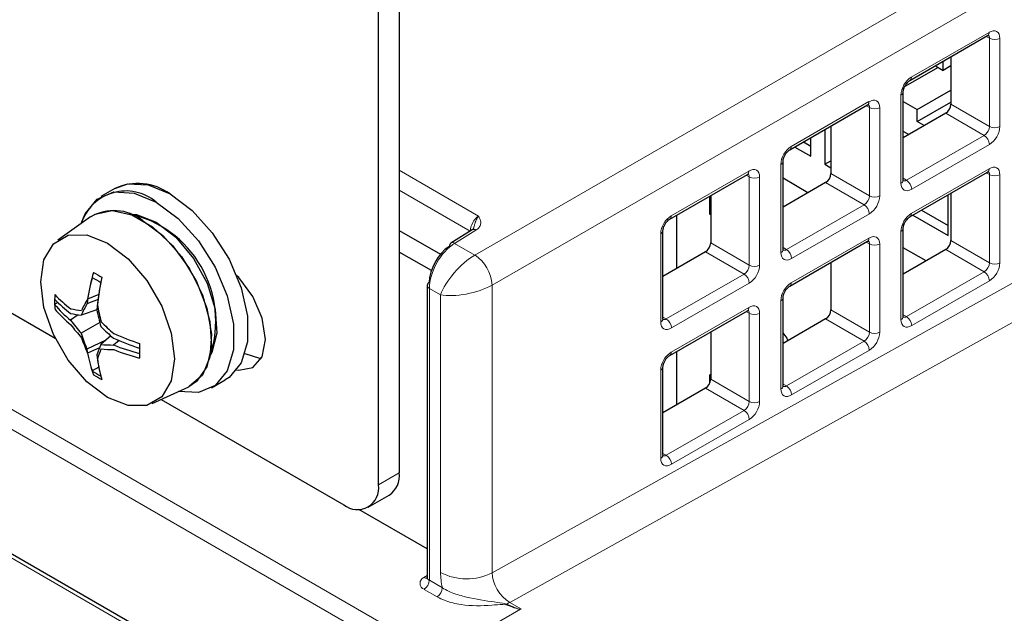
# Paper-space layout 'Blatt4' of a CAD drawing. Header units: millimetres. Extents: x 5 to 418, y 2 to 292.
# Tile 48 of 75: x 121 to 137, y 208 to 218. Entities that reach past the tile are written whole.
import ezdxf

# ---------------------------------------------------------------- set-up
doc = ezdxf.new("R2010")
doc.units = ezdxf.units.MM

psp = doc.layouts.new('Blatt4')

# ---------------------------------------------------------------- linework, layer by layer
at = {"color": 7, "linetype": 'Continuous', "lineweight": 18}
for p, q in [((128.282, 214.187), (155.053, 229.642)), ((155.336, 229.152), (128.565, 213.698)), ((96.872, 225.45), (127.702, 207.653)), ((127.559, 207.409), (96.732, 225.205)), ((127.812, 205.165), (94.914, 224.157)), ((128.565, 209.011), (154.619, 223.527)), ((154.894, 223.038), (128.85, 208.528)), ((135.392, 217.083), (136.658, 217.814)), ((136.666, 217.717), (136.613, 217.747)), ((136.666, 216.28), (136.666, 217.717)), ((136.834, 217.716), (136.834, 216.279)), ((133.436, 215.954), (134.702, 216.685)), ((135.223, 215.356), (135.223, 216.793)), ((134.71, 216.588), (134.657, 216.618)), ((134.71, 215.151), (134.71, 216.588)), ((134.878, 216.587), (134.878, 215.15)), ((136.037, 216.643), (136.666, 216.28)), ((136.58, 216.135), (135.952, 216.498)), ((135.314, 215.405), (136.58, 216.135)), ((136.664, 215.988), (135.398, 215.258)), ((127.051, 215.568), (128.343, 214.822)), ((131.48, 214.825), (132.746, 215.555)), ((133.266, 214.226), (133.266, 215.663)), ((135.392, 214.862), (136.658, 215.593)), ((132.753, 215.458), (132.7, 215.489)), ((132.753, 214.021), (132.753, 215.458)), ((132.921, 215.457), (132.921, 214.02)), ((134.081, 215.513), (134.71, 215.151)), ((135.259, 215.436), (135.314, 215.405)), ((136.666, 215.496), (136.613, 215.526)), ((136.666, 214.059), (136.666, 215.496)), ((136.834, 215.495), (136.834, 214.058)), ((128.206, 214.578), (127.051, 215.244)), ((134.623, 215.006), (133.996, 215.368)), ((133.357, 214.275), (134.623, 215.006)), ((134.708, 214.859), (133.442, 214.128)), ((128.301, 214.593), (127.952, 214.377)), ((131.31, 213.097), (131.31, 214.534)), ((133.436, 213.733), (134.702, 214.464)), ((135.223, 213.135), (135.223, 214.572)), ((127.952, 214.377), (128.282, 214.187)), ((132.125, 214.384), (132.753, 214.021)), ((133.303, 214.307), (133.357, 214.275)), ((134.71, 214.367), (134.657, 214.397)), ((134.71, 212.929), (134.71, 214.367)), ((134.878, 214.366), (134.878, 212.929)), ((136.58, 213.914), (135.952, 214.276)), ((136.037, 214.422), (136.666, 214.059)), ((132.667, 213.877), (132.04, 214.239)), ((131.401, 213.146), (132.667, 213.877)), ((135.314, 213.184), (136.58, 213.914)), ((127.723, 213.538), (127.541, 213.644)), ((127.541, 213.644), (127.541, 208.888)), ((128.565, 213.698), (128.565, 209.011)), ((132.752, 213.73), (131.486, 212.999)), ((136.664, 213.767), (135.398, 213.037)), ((127.723, 209.016), (127.723, 213.538)), ((131.48, 212.603), (132.746, 213.334)), ((133.266, 212.005), (133.266, 213.442)), ((131.347, 213.177), (131.401, 213.146)), ((132.753, 213.237), (132.7, 213.268)), ((132.753, 211.8), (132.753, 213.237)), ((132.921, 213.236), (132.921, 211.799)), ((134.623, 212.785), (133.996, 213.147)), ((134.081, 213.292), (134.71, 212.929)), ((135.259, 213.215), (135.314, 213.184)), ((133.357, 212.054), (134.623, 212.785)), ((134.708, 212.638), (133.442, 211.907)), ((131.31, 210.876), (131.31, 212.313)), ((132.125, 212.163), (132.753, 211.8)), ((133.303, 212.085), (133.357, 212.054)), ((132.667, 211.656), (132.04, 212.018)), ((131.401, 210.925), (132.667, 211.656)), ((132.752, 211.509), (131.486, 210.778)), ((131.347, 210.956), (131.401, 210.925)), ((126.712, 210.445), (127.051, 210.641)), ((127.454, 208.936), (127.506, 208.967)), ((127.541, 208.888), (127.753, 208.766)), ((127.668, 208.619), (127.457, 208.741)), ((128.85, 208.528), (129.03, 208.421)), ((127.702, 207.653), (129.028, 208.418))]:
    psp.add_line(p, q, dxfattribs=at)
at = {"color": 7, "linetype": 'Continuous', "lineweight": 25}
for p, q in [((127.812, 205.233), (95.014, 224.166)), ((103.374, 223.264), (121.448, 212.83)), ((127.051, 220.829), (127.051, 210.641)), ((126.712, 210.445), (126.712, 220.633)), ((135.369, 217.029), (136.635, 217.76)), ((135.913, 217.195), (135.913, 217.343)), ((136.037, 217.415), (136.037, 216.643)), ((135.828, 217.244), (135.284, 216.93)), ((135.785, 217.269), (135.913, 217.195)), ((136.037, 217.266), (135.913, 217.195)), ((135.259, 215.405), (135.259, 216.843)), ((135.489, 216.558), (136.037, 216.874)), ((135.259, 216.69), (135.489, 216.558)), ((135.489, 216.362), (136.037, 216.678)), ((133.413, 215.9), (134.679, 216.631)), ((135.489, 216.362), (135.489, 216.558)), ((135.952, 216.498), (135.259, 216.097)), ((135.603, 216.296), (135.489, 216.362)), ((133.983, 216.229), (133.983, 215.664)), ((134.081, 216.286), (134.081, 215.513)), ((135.349, 216.149), (135.259, 216.201)), ((133.754, 215.796), (133.754, 216.097)), ((133.493, 215.946), (133.754, 215.796)), ((133.635, 216.028), (133.754, 215.959)), ((133.303, 214.276), (133.303, 215.713)), ((133.983, 215.664), (134.081, 215.72)), ((133.983, 215.664), (134.081, 215.607)), ((131.456, 214.77), (132.722, 215.501)), ((133.708, 215.202), (133.303, 215.436)), ((135.369, 214.808), (136.635, 215.539)), ((122.418, 215.27), (122.192, 215.139)), ((122.418, 215.27), (122.192, 215.139)), ((133.996, 215.368), (133.303, 214.968)), ((132.109, 214.849), (132.109, 215.147)), ((132.125, 215.156), (132.125, 214.384)), ((135.994, 214.503), (135.994, 215.169)), ((136.037, 215.194), (136.037, 214.422)), ((135.558, 214.917), (135.994, 214.666)), ((122.024, 214.809), (121.49, 214.431)), ((122.024, 214.809), (121.49, 214.431)), ((131.571, 213.968), (131.571, 214.837)), ((132.125, 214.858), (132.109, 214.849)), ((135.417, 214.836), (135.994, 214.503)), ((128.239, 214.598), (127.891, 214.382)), ((135.259, 213.184), (135.259, 214.621)), ((127.051, 214.588), (127.723, 214.2)), ((131.347, 213.147), (131.347, 214.584)), ((133.413, 213.679), (134.679, 214.41)), ((135.632, 214.091), (135.259, 214.306)), ((135.952, 214.276), (135.259, 213.876)), ((127.574, 213.932), (127.051, 214.234)), ((132.04, 214.239), (131.347, 213.839)), ((134.081, 214.064), (134.081, 213.292)), ((127.506, 213.693), (127.506, 208.937)), ((122.156, 213.543), (121.975, 213.469)), ((133.303, 212.055), (133.303, 213.492)), ((121.491, 213.412), (121.437, 213.382)), ((122.145, 213.463), (121.963, 213.389)), ((121.823, 213.213), (121.698, 213.125)), ((122.125, 213.296), (121.87, 213.206)), ((131.456, 212.549), (132.722, 213.28)), ((133.996, 213.147), (133.303, 212.747)), ((122.172, 213.087), (121.87, 212.913)), ((122.354, 212.869), (122.189, 212.728)), ((132.125, 212.935), (132.125, 212.163)), ((122.271, 212.798), (121.963, 212.656)), ((122.167, 212.675), (121.975, 212.586)), ((122.489, 212.792), (122.398, 212.721)), ((131.571, 211.747), (131.571, 212.616)), ((122.157, 212.36), (122.049, 212.298)), ((131.347, 210.926), (131.347, 212.363)), ((132.109, 212.236), (132.125, 212.245)), ((132.109, 212.097), (132.109, 212.236)), ((123.028, 211.768), (123.622, 212.041)), ((123.028, 211.768), (123.622, 212.041)), ((123.991, 212.021), (124.218, 212.152)), ((123.991, 212.021), (124.218, 212.152)), ((132.04, 212.018), (131.347, 211.618)), ((123.173, 211.835), (126.146, 210.118)), ((126.546, 210.079), (126.886, 210.275)), ((127.506, 209.399), (126.393, 210.041))]:
    psp.add_line(p, q, dxfattribs=at)
at = {"color": 7, "linetype": 'Continuous', "lineweight": 25, "flags": 128}
for points in [[(122.418, 215.27), (122.63, 215.345), (122.959, 215.328), (123.318, 215.181), (123.676, 214.914), (124.006, 214.55), (124.28, 214.118), (124.476, 213.653), (124.578, 213.193), (124.578, 212.774), (124.476, 212.432), (124.28, 212.193), (124.218, 212.152)], [(121.871, 214.7), (121.934, 214.859), (122.13, 215.098), (122.403, 215.214), (122.733, 215.197), (123.092, 215.05), (123.45, 214.783), (123.78, 214.419), (124.053, 213.987), (124.249, 213.522), (124.351, 213.062), (124.351, 212.644), (124.249, 212.301), (124.053, 212.062), (123.78, 211.947), (123.451, 211.963)], [(123.318, 215.181), (123.676, 214.914), (124.006, 214.55), (124.28, 214.118), (124.476, 213.653), (124.578, 213.193), (124.578, 212.774), (124.476, 212.432), (124.28, 212.193), (124.218, 212.152)], [(123.092, 215.05), (123.45, 214.783), (123.78, 214.419), (124.053, 213.987), (124.249, 213.522), (124.351, 213.062), (124.351, 212.644), (124.249, 212.301), (124.053, 212.062), (123.78, 211.947), (123.451, 211.963)], [(122.024, 214.809), (122.096, 214.852), (122.374, 214.91), (122.697, 214.839), (123.034, 214.644), (123.356, 214.343), (123.635, 213.963), (123.845, 213.537), (123.968, 213.104), (123.993, 212.701), (123.918, 212.364), (123.75, 212.124), (123.622, 212.041)], [(122.645, 214.858), (122.77, 214.847), (123.092, 214.723)], [(122.865, 214.756), (123.199, 214.506), (123.503, 214.161), (123.75, 213.754), (123.918, 213.319), (123.993, 212.896), (123.968, 212.522), (123.845, 212.231), (123.635, 212.048), (123.622, 212.041)], [(123.092, 214.723), (123.413, 214.476), (123.7, 214.131), (123.92, 213.727), (124.051, 213.307), (124.078, 212.916), (123.998, 212.598), (123.975, 212.554)], [(122.3, 211.866), (121.963, 212.121), (121.66, 212.475), (121.419, 212.893), (121.264, 213.332), (121.211, 213.752), (121.264, 214.11), (121.419, 214.371), (121.66, 214.51), (121.963, 214.513), (122.3, 214.381), (122.636, 214.125), (122.94, 213.771), (123.181, 213.354), (123.335, 212.914), (123.389, 212.494), (123.335, 212.137), (123.181, 211.875), (122.94, 211.736), (122.636, 211.733), (122.3, 211.866)], [(122.3, 214.381), (122.636, 214.125), (122.94, 213.771), (123.181, 213.354), (123.335, 212.914), (123.389, 212.494), (123.335, 212.137), (123.181, 211.875), (122.94, 211.736), (122.636, 211.733), (122.3, 211.866), (121.963, 212.121), (121.66, 212.475), (121.419, 212.893), (121.264, 213.332), (121.211, 213.752), (121.264, 214.11), (121.419, 214.371), (121.66, 214.51), (121.963, 214.513), (122.3, 214.381)], [(124.402, 212.315), (124.437, 212.31), (124.666, 212.355), (124.82, 212.531), (124.873, 212.813), (124.82, 213.156), (124.666, 213.51), (124.437, 213.819), (124.402, 213.855)], [(133.299, 212.921), (133.364, 212.83), (133.383, 212.793)], [(124.537, 212.583), (124.776, 212.506), (124.806, 212.504)]]:
    psp.add_lwpolyline(points, dxfattribs=at)
at = {"color": 7, "linetype": 'Continuous', "lineweight": 18}
for centre, radius, start, end in [((136.604, 217.806), 0.0554, 304.5208, 8.7593), ((136.751, 217.881), 0.185, 242.6565, 296.7662), ((135.334, 217.076), 0.0586, 307.0063, 6.8952), ((135.199, 216.848), 0.0603, 292.7362, 353.9985), ((134.647, 216.676), 0.0554, 304.5208, 8.7593), ((134.794, 216.752), 0.185, 242.6565, 296.7662), ((136.751, 216.444), 0.185, 242.6565, 296.7662), ((136.474, 215.977), 0.19, 3.5222, 56.4778), ((133.378, 215.947), 0.0586, 307.0063, 6.8952), ((133.243, 215.719), 0.0603, 292.7362, 353.9985), ((132.691, 215.547), 0.0554, 304.5208, 8.7593), ((136.602, 215.585), 0.0571, 305.5752, 7.7049), ((132.838, 215.622), 0.185, 242.6565, 296.7662), ((135.2, 215.411), 0.06, 292.6721, 354.6744), ((135.208, 215.246), 0.19, 3.5222, 56.4778), ((136.751, 215.66), 0.185, 242.6565, 296.7662), ((134.794, 215.315), 0.185, 242.6565, 296.7662), ((134.518, 214.847), 0.19, 3.5222, 56.4778), ((131.422, 214.817), 0.0586, 307.0063, 6.8952), ((135.334, 214.855), 0.0586, 307.0063, 6.8952), ((128.266, 214.544), 0.0601, 54.4735, 116.3416), ((135.199, 214.627), 0.0603, 292.7362, 353.9985), ((131.287, 214.59), 0.0603, 292.7362, 353.9985), ((134.645, 214.456), 0.0571, 305.5752, 7.7049), ((127.917, 214.329), 0.0601, 54.4735, 116.3416), ((133.243, 214.282), 0.06, 292.6721, 354.6744), ((133.252, 214.117), 0.19, 3.5222, 56.4778), ((134.794, 214.531), 0.185, 242.6565, 296.7662), ((127.931, 213.659), 0.634, 3.5222, 56.4778), ((132.838, 214.185), 0.185, 242.6565, 296.7662), ((136.751, 214.223), 0.185, 242.6565, 296.7662), ((132.562, 213.718), 0.19, 3.5222, 56.4778), ((136.474, 213.756), 0.19, 3.5222, 56.4778), ((127.565, 213.698), 0.0593, 185.0787, 246.2415), ((133.378, 213.726), 0.0586, 307.0063, 6.8952), ((133.243, 213.498), 0.0603, 292.7362, 353.9985), ((132.689, 213.327), 0.0571, 305.5752, 7.7049), ((131.287, 213.152), 0.06, 292.6721, 354.6744), ((132.838, 213.401), 0.185, 242.6565, 296.7662), ((135.201, 213.189), 0.0584, 291.6793, 355.6673), ((135.208, 213.025), 0.19, 3.5222, 56.4778), ((131.296, 212.987), 0.19, 3.5222, 56.4778), ((134.794, 213.094), 0.185, 242.6565, 296.7662), ((134.518, 212.626), 0.19, 3.5222, 56.4778), ((131.422, 212.596), 0.0586, 307.0063, 6.8952), ((131.287, 212.368), 0.0603, 292.7362, 353.9985), ((133.245, 212.059), 0.0584, 291.6793, 355.6673), ((133.252, 211.896), 0.19, 3.5222, 56.4778), ((132.838, 211.964), 0.185, 242.6565, 296.7662), ((132.562, 211.497), 0.19, 3.5222, 56.4778), ((131.289, 210.93), 0.0584, 291.6793, 355.6673), ((131.296, 210.766), 0.19, 3.5222, 56.4778), ((128.148, 209.837), 0.925, 242.6565, 296.7662), ((127.493, 208.839), 0.104, 112.2821, 249.4501), ((127.49, 208.991), 0.0668, 236.5972, 282.2462), ((127.357, 208.897), 0.184, 302.6055, 357.3945), ((127.565, 208.943), 0.0593, 185.0787, 246.2415), ((127.568, 208.775), 0.184, 302.6055, 357.3945), ((128.721, 208.584), 0.118, 308.4361, 313.5478), ((129.163, 207.988), 0.625, 120.0676, 125.2054)]:
    psp.add_arc(centre, radius, start, end, dxfattribs=at)
at = {"color": 7, "linetype": 'Continuous', "lineweight": 25}
for centre, radius, start, end in [((122.792, 214.463), 0.89, 53.8034, 114.8861), ((122.599, 214.465), 0.765, 49.871, 162.0852), ((122.405, 214.143), 0.767, 53.0871, 119.7347), ((122.272, 213.107), 1.79, 342.0113, 77.9833), ((127.927, 214.335), 0.0593, 127.033, 186.4015), ((125.369, 212.935), 3.436, 165.0445, 172.4167), ((125.471, 212.914), 3.541, 163.7514, 170.9741), ((123.87, 216.813), 3.501, 238.6729, 241.3324), ((123.881, 216.881), 3.484, 238.7197, 241.2857), ((127.088, 212.797), 4.988, 168.0867, 173.3162), ((126.926, 212.822), 4.824, 169.0179, 174.3672), ((127.565, 213.687), 0.0594, 115.3879, 174.638), ((124.119, 213.424), 2.682, 177.4735, 180.898), ((123.047, 215.099), 2.238, 224.0834, 233.003), ((124.548, 211.967), 2.98, 149.7321, 153.7867), ((123.039, 215.013), 2.227, 224.016, 232.9799), ((124.021, 213.424), 2.584, 179.069, 182.5798), ((122.933, 214.638), 1.953, 220.0459, 230.7982), ((122.939, 214.571), 1.961, 220.1242, 230.8286), ((122.26, 216.218), 2.96, 259.103, 262.5227), ((124.398, 212.032), 2.787, 150.8665, 155.0855), ((126.43, 214.151), 4.365, 190.2093, 193.9361), ((122.257, 216.018), 2.839, 258.6393, 262.1546), ((126.336, 214.136), 4.294, 191.2977, 195.0475), ((124.223, 214.994), 3.142, 216.5254, 221.5014), ((124.223, 214.961), 3.164, 217.1327, 222.0861), ((125.219, 216.13), 4.341, 225.7383, 229.4693), ((125.232, 216.168), 4.318, 225.2826, 229.0276), ((124.899, 213.867), 3.176, 197.495, 202.4245), ((124.837, 213.855), 3.131, 198.9207, 203.9206), ((124.378, 217.315), 4.901, 246.1732, 251.4694), ((124.386, 217.4), 4.911, 246.1549, 251.4342), ((124.995, 211.55), 3.044, 157.2253, 160.5741), ((122.401, 215.641), 2.92, 265.8433, 269.942), ((123.685, 215.959), 3.484, 248.3238, 255.6317), ((126.4, 212.625), 3.58, 178.1024, 180.673), ((126.227, 212.625), 3.407, 179.2941, 181.951), ((123.937, 212.942), 1.995, 188.2549, 198.8509), ((123.866, 212.924), 1.922, 190.1354, 200.9944), ((124.416, 212.814), 2.305, 186.2746, 195.031), ((124.752, 211.629), 2.758, 158.1228, 161.7167), ((122.426, 215.493), 2.846, 265.311, 269.4819), ((123.691, 215.891), 3.492, 248.2988, 255.5829), ((124.277, 212.786), 2.163, 187.7628, 196.8946), ((123.438, 214.541), 2.639, 238.2381, 241.7673), ((123.452, 214.469), 2.625, 238.3001, 241.7052), ((126.671, 210.593), 0.384, 304.0564, 7.2558), ((126.367, 210.389), 0.349, 230.7967, 9.214)]:
    psp.add_arc(centre, radius, start, end, dxfattribs=at)
at = {"color": 7, "linetype": 'Continuous', "lineweight": 18}
for centre, major_axis, ratio, start_param, end_param in [((136.661, 217.62), (0.123, 0.206), 0.587369, 5.506743, 7.094992), ((136.578, 217.67), (0.063, 0.102), 0.597161, 5.516415, 6.292276), ((135.395, 216.889), (0.123, 0.206), 0.587369, 0.811807, 2.36515), ((134.705, 216.49), (0.123, 0.206), 0.587369, 5.506743, 7.094992), ((134.622, 216.54), (0.063, 0.102), 0.597161, 5.516415, 6.292276), ((136.578, 216.233), (0.063, 0.102), 0.597161, 3.963072, 5.516415), ((136.661, 216.183), (0.123, 0.206), 0.587369, 3.9534, 5.506743), ((133.439, 215.76), (0.123, 0.206), 0.587369, 0.811807, 2.36515), ((132.749, 215.361), (0.123, 0.206), 0.587369, 5.506743, 7.094992), ((136.661, 215.399), (0.123, 0.206), 0.587369, 5.506743, 7.094992), ((132.665, 215.411), (0.063, 0.102), 0.597161, 5.516415, 6.292276), ((135.312, 215.502), (0.063, 0.102), 0.597161, 3.150683, 3.963072), ((136.578, 215.449), (0.063, 0.102), 0.597161, 5.516415, 6.292276), ((135.395, 215.452), (0.123, 0.206), 0.587369, 2.36515, 3.9534), ((134.622, 215.103), (0.063, 0.102), 0.597161, 3.963072, 5.516415), ((134.705, 215.053), (0.123, 0.206), 0.587369, 3.9534, 5.506743), ((128.346, 214.66), (0.096, 0.176), 0.561044, 0.789568, 2.342911), ((131.483, 214.63), (0.123, 0.206), 0.587369, 0.811807, 2.36515), ((135.395, 214.668), (0.123, 0.206), 0.587369, 0.811807, 2.36515), ((134.705, 214.269), (0.123, 0.206), 0.587369, 5.506743, 7.094992), ((127.96, 213.892), (0.294, 0.523), 0.569264, 0.795981, 2.349324), ((133.356, 214.372), (0.063, 0.102), 0.597161, 3.150683, 3.963072), ((134.622, 214.319), (0.063, 0.102), 0.597161, 5.516415, 6.292276), ((128.148, 213.783), (0.415, 0.451), 0.36902, 0.885363, 2.438706), ((133.439, 214.323), (0.123, 0.206), 0.587369, 2.36515, 3.9534), ((132.665, 213.974), (0.063, 0.102), 0.597161, 3.963072, 5.516415), ((132.749, 213.924), (0.123, 0.206), 0.587369, 3.9534, 5.506743), ((136.578, 214.012), (0.063, 0.102), 0.597161, 3.963072, 5.516415), ((136.661, 213.962), (0.123, 0.206), 0.587369, 3.9534, 5.506743), ((128.148, 213.783), (0.598, 0.134), 0.368902, 3.844433, 5.397776), ((133.439, 213.539), (0.123, 0.206), 0.587369, 0.811807, 2.36515), ((132.749, 213.14), (0.123, 0.206), 0.587369, 5.506743, 7.094992), ((132.665, 213.19), (0.063, 0.102), 0.597161, 5.516415, 6.292276), ((135.312, 213.281), (0.063, 0.102), 0.597161, 3.150683, 3.963072), ((131.483, 213.193), (0.123, 0.206), 0.587369, 2.36515, 3.9534), ((131.399, 213.243), (0.063, 0.102), 0.597161, 3.150683, 3.963072), ((135.395, 213.231), (0.123, 0.206), 0.587369, 2.36515, 3.9534), ((134.622, 212.882), (0.063, 0.102), 0.597161, 3.963072, 5.516415), ((134.705, 212.832), (0.123, 0.206), 0.587369, 3.9534, 5.506743), ((131.483, 212.409), (0.123, 0.206), 0.587369, 0.811807, 2.36515), ((133.356, 212.151), (0.063, 0.102), 0.597161, 3.150683, 3.963072), ((133.439, 212.101), (0.123, 0.206), 0.587369, 2.36515, 3.9534), ((132.665, 211.753), (0.063, 0.102), 0.597161, 3.963072, 5.516415), ((132.749, 211.703), (0.123, 0.206), 0.587369, 3.9534, 5.506743), ((131.399, 211.022), (0.063, 0.102), 0.597161, 3.150683, 3.963072), ((131.483, 210.972), (0.123, 0.206), 0.587369, 2.36515, 3.9534), ((128.431, 208.607), (-0.5, 0.866), 0.577378, 0.785324, 1.073723), ((128.855, 208.852), (-0.208, 0.342), 0.591986, 0.770837, 2.324182), ((99.86, 225.358), (29.173, -16.935), 0.012594, 6.16465, 6.275953), ((99.86, 225.26), (29.175, -16.837), 0.015112, 6.163153, 6.267331)]:
    psp.add_ellipse(centre, major_axis=major_axis, ratio=ratio, start_param=start_param, end_param=end_param, dxfattribs=at)
at = {"color": 7, "linetype": 'Continuous', "lineweight": 25}
for centre, major_axis, ratio, start_param, end_param in [((135.951, 216.595), (0.062, 0.103), 0.587369, 3.9534, 5.506743), ((133.995, 215.465), (0.062, 0.103), 0.587369, 3.9534, 5.506743), ((127.873, 213.94), (0.234, 0.419), 0.567218, 0.794343, 2.347686), ((132.038, 214.336), (0.062, 0.103), 0.587369, 3.9534, 5.506743), ((135.951, 214.374), (0.062, 0.103), 0.587369, 3.9534, 5.506743), ((133.995, 213.244), (0.062, 0.103), 0.587369, 3.9534, 5.506743), ((132.038, 212.115), (0.062, 0.103), 0.587369, 3.9534, 5.506743)]:
    psp.add_ellipse(centre, major_axis=major_axis, ratio=ratio, start_param=start_param, end_param=end_param, dxfattribs=at)
for points, knots in [([(136.635, 217.76), (136.641, 217.763), (136.653, 217.768), (136.653, 217.768), (136.653, 217.768)], [0, 0, 0, 0, 0.558652, 1, 1, 1, 1]), ([(135.259, 216.843), (135.26, 216.851), (135.261, 216.869), (135.272, 216.908), (135.293, 216.95), (135.321, 216.989), (135.349, 217.016), (135.363, 217.026), (135.369, 217.029)], [0, 0, 0, 0, 0.16089, 0.326326, 0.50674, 0.695927, 0.883386, 1, 1, 1, 1]), ([(134.679, 216.631), (134.685, 216.634), (134.696, 216.639), (134.697, 216.639), (134.697, 216.638)], [0, 0, 0, 0, 0.558652, 1, 1, 1, 1]), ([(133.303, 215.713), (133.304, 215.722), (133.305, 215.74), (133.316, 215.779), (133.336, 215.821), (133.364, 215.86), (133.393, 215.887), (133.407, 215.896), (133.413, 215.9)], [0, 0, 0, 0, 0.16089, 0.326326, 0.50674, 0.695927, 0.883386, 1, 1, 1, 1]), ([(132.722, 215.501), (132.729, 215.504), (132.74, 215.51), (132.74, 215.509), (132.741, 215.509)], [0, 0, 0, 0, 0.558652, 1, 1, 1, 1]), ([(135.261, 215.389), (135.261, 215.389), (135.26, 215.39), (135.26, 215.401), (135.259, 215.405)], [0, 0, 0, 0, 0.546526, 1, 1, 1, 1]), ([(136.635, 215.539), (136.641, 215.542), (136.653, 215.547), (136.653, 215.547), (136.653, 215.547)], [0, 0, 0, 0, 0.558652, 1, 1, 1, 1]), ([(131.347, 214.584), (131.347, 214.593), (131.348, 214.611), (131.36, 214.65), (131.38, 214.691), (131.408, 214.731), (131.436, 214.758), (131.451, 214.767), (131.456, 214.77)], [0, 0, 0, 0, 0.16089, 0.326326, 0.50674, 0.695927, 0.883386, 1, 1, 1, 1]), ([(135.259, 214.621), (135.26, 214.63), (135.261, 214.648), (135.272, 214.687), (135.293, 214.729), (135.321, 214.768), (135.349, 214.795), (135.363, 214.805), (135.369, 214.808)], [0, 0, 0, 0, 0.16089, 0.326326, 0.50674, 0.695927, 0.883386, 1, 1, 1, 1]), ([(128.258, 214.614), (128.259, 214.614), (128.261, 214.614), (128.245, 214.602), (128.239, 214.598)], [0, 0, 0, 0, 0.621096, 1, 1, 1, 1]), ([(128.259, 214.614), (128.259, 214.615), (128.26, 214.617), (128.26, 214.618), (128.26, 214.619)], [0, 0, 0, 0, 0.583574, 1, 1, 1, 1]), ([(133.305, 214.26), (133.305, 214.26), (133.304, 214.26), (133.303, 214.271), (133.303, 214.276)], [0, 0, 0, 0, 0.546526, 1, 1, 1, 1]), ([(134.679, 214.41), (134.685, 214.413), (134.696, 214.418), (134.697, 214.417), (134.697, 214.417)], [0, 0, 0, 0, 0.558652, 1, 1, 1, 1]), ([(133.303, 213.492), (133.304, 213.501), (133.305, 213.519), (133.316, 213.558), (133.336, 213.599), (133.364, 213.639), (133.393, 213.666), (133.407, 213.675), (133.413, 213.679)], [0, 0, 0, 0, 0.16089, 0.326326, 0.50674, 0.695927, 0.883386, 1, 1, 1, 1]), ([(131.349, 213.13), (131.348, 213.131), (131.348, 213.131), (131.347, 213.142), (131.347, 213.147)], [0, 0, 0, 0, 0.546526, 1, 1, 1, 1]), ([(132.722, 213.28), (132.729, 213.283), (132.74, 213.288), (132.74, 213.288), (132.741, 213.288)], [0, 0, 0, 0, 0.558652, 1, 1, 1, 1]), ([(135.261, 213.168), (135.261, 213.168), (135.26, 213.169), (135.26, 213.179), (135.259, 213.184)], [0, 0, 0, 0, 0.546526, 1, 1, 1, 1]), ([(131.347, 212.363), (131.347, 212.372), (131.348, 212.39), (131.36, 212.428), (131.38, 212.47), (131.408, 212.509), (131.436, 212.537), (131.451, 212.546), (131.456, 212.549)], [0, 0, 0, 0, 0.16089, 0.326326, 0.50674, 0.695927, 0.883386, 1, 1, 1, 1]), ([(133.305, 212.038), (133.305, 212.039), (133.304, 212.039), (133.303, 212.05), (133.303, 212.055)], [0, 0, 0, 0, 0.546526, 1, 1, 1, 1]), ([(131.349, 210.909), (131.348, 210.909), (131.348, 210.91), (131.347, 210.921), (131.347, 210.926)], [0, 0, 0, 0, 0.546526, 1, 1, 1, 1]), ([(127.506, 208.938), (127.503, 208.929), (127.5, 208.918), (127.502, 208.921), (127.503, 208.921)], [0, 0, 0, 0, 0.928836, 1, 1, 1, 1]), ([(129.03, 208.421), (129.03, 208.42), (129.029, 208.419), (129.028, 208.418), (129.028, 208.418)], [0, 0, 0, 0, 0.5939514, 1, 1, 1, 1])]:
    psp.add_open_spline(points, degree=3, knots=knots, dxfattribs=at)
at = {"color": 7, "linetype": 'Continuous', "lineweight": 18}
for points, knots in [([(128.26, 214.619), (128.261, 214.623), (128.265, 214.635), (128.271, 214.656), (128.278, 214.683), (128.284, 214.704), (128.29, 214.721), (128.295, 214.733), (128.3, 214.748), (128.308, 214.764), (128.318, 214.783), (128.326, 214.798), (128.335, 214.81), (128.34, 214.817), (128.343, 214.822), (128.343, 214.822)], [0, 0, 0, 0, 0.048525, 0.163727, 0.27896, 0.394092, 0.451785, 0.509538, 0.558593, 0.657, 0.756627, 0.857611, 0.908371, 0.992693, 1, 1, 1, 1]), ([(128.343, 214.822), (128.344, 214.822), (128.345, 214.818), (128.355, 214.799), (128.375, 214.756), (128.383, 214.696), (128.357, 214.636), (128.32, 214.607), (128.301, 214.593)], [0, 0, 0, 0, 0.00476, 0.043588, 0.24638, 0.560597, 0.77998, 1, 1, 1, 1]), ([(127.753, 208.766), (127.788, 208.746), (127.886, 208.69), (128.156, 208.604), (128.458, 208.552), (128.692, 208.524), (128.777, 208.509), (128.797, 208.501), (128.803, 208.498)], [0, 0, 0, 0, 0.125562, 0.347474, 0.769276, 0.937368, 0.97964, 1, 1, 1, 1]), ([(128.795, 208.491), (128.79, 208.493), (128.773, 208.498), (128.691, 208.495), (128.458, 208.471), (128.124, 208.469), (127.823, 208.541), (127.709, 208.598), (127.668, 208.619)], [0, 0, 0, 0, 0.014143, 0.047639, 0.19914, 0.621247, 0.861308, 1, 1, 1, 1])]:
    psp.add_open_spline(points, degree=3, knots=knots, dxfattribs=at)

doc.saveas('drawing.dxf')
